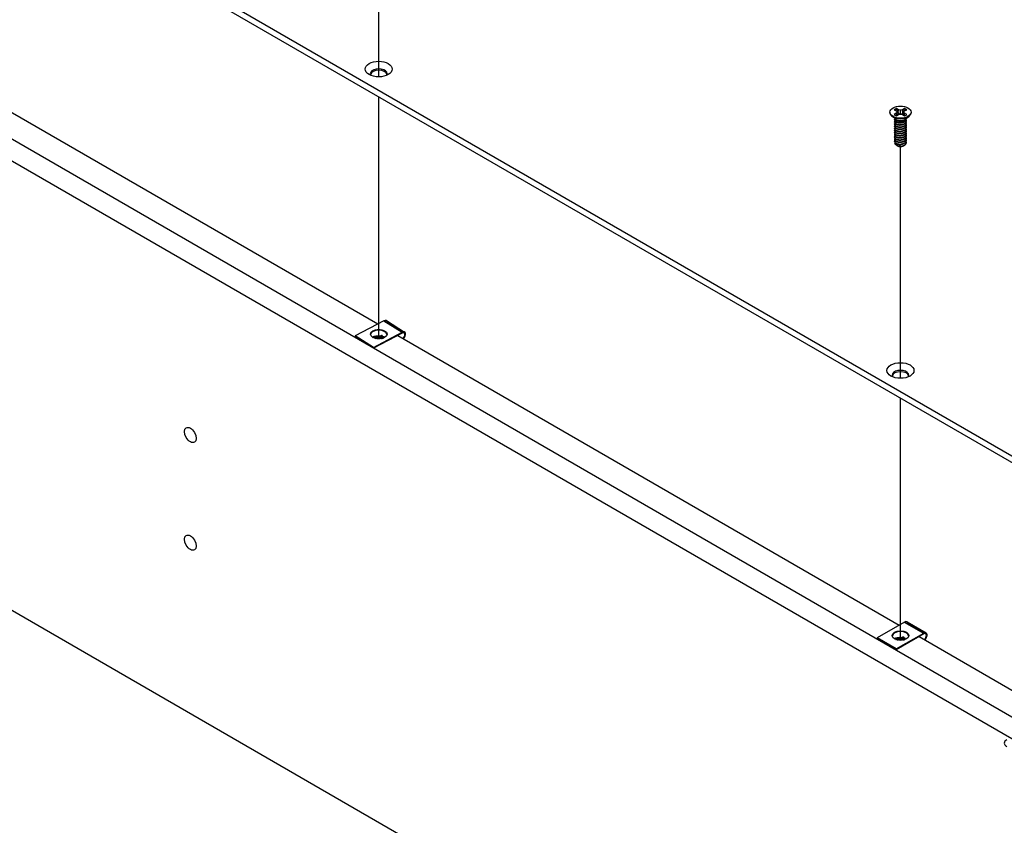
# Model space of a CAD drawing. Header units: millimetres. Extents: x 80 to 2248, y 80 to 1719.
# Tile 58 of 67: x 1691 to 1889, y 1162 to 1324. Entities that reach past the tile are written whole.
import ezdxf

# ---------------------------------------------------------------- set-up
doc = ezdxf.new("R2010")
doc.units = ezdxf.units.MM
doc.header["$LTSCALE"] = 8.333333
for name, color, linetype, lineweight in [('Tweak Trail (ANSI)', 7, 'Continuous', 25), ('Visible (ANSI)', 7, 'Continuous', 25), ('Visible Narrow (ANSI)', 7, 'Continuous', 35)]:
    doc.layers.add(name, color=color, linetype=linetype, lineweight=lineweight)

msp = doc.modelspace()

# ---------------------------------------------------------------- linework, layer by layer
at = {"layer": 'Tweak Trail (ANSI)'}
for p, q in [((1763.2929, 1312.4064), (1763.2929, 1358.882)), ((1763.2929, 1259.8261), (1763.2929, 1308.4576)), ((1868.063, 1251.9176), (1868.063, 1298.3933)), ((1868.063, 1199.3373), (1868.063, 1247.9685))]:
    msp.add_line(p, q, dxfattribs=at)
at = {"layer": 'Visible (ANSI)'}
for p, q in [((1907.6131, 1226.3613), (1506.7794, 1457.7828)), ((1506.7794, 1456.5557), (1906.5505, 1225.7478)), ((1493.4766, 1408.7817), (1912.5434, 1166.8334)), ((1906.5625, 1174.6071), (1506.9411, 1405.3286)), ((1662.2689, 1321.0594), (1763.1258, 1262.8296)), ((1888.9123, 1090.2622), (1493.4766, 1318.567)), ((1865.9459, 1305.3294), (1865.9459, 1305.2101)), ((1866.8147, 1305.8056), (1867.2271, 1305.5675)), ((1867.2271, 1305.0913), (1866.8147, 1304.8532)), ((1867.2271, 1305.5675), (1867.3979, 1305.3294)), ((1867.3979, 1305.3294), (1867.2271, 1305.0913)), ((1867.2679, 1304.6264), (1867.2271, 1305.0913)), ((1867.6502, 1305.8118), (1867.2378, 1306.0499)), ((1867.4662, 1304.7408), (1867.3979, 1305.3294)), ((1867.6112, 1305.1353), (1867.6502, 1305.8118)), ((1868.0626, 1305.7131), (1867.6502, 1305.8118)), ((1867.6502, 1304.8471), (1868.0626, 1304.9457)), ((1868.475, 1305.8118), (1868.0626, 1305.7131)), ((1868.0626, 1304.9457), (1868.0626, 1305.7131)), ((1868.0626, 1304.9457), (1868.475, 1304.8471)), ((1868.8873, 1306.0499), (1868.475, 1305.8118)), ((1868.514, 1305.1353), (1868.475, 1305.8118)), ((1868.659, 1304.7408), (1868.7272, 1305.3294)), ((1868.7272, 1305.3294), (1868.898, 1305.5675)), ((1868.898, 1305.0913), (1868.7272, 1305.3294)), ((1868.8572, 1304.6264), (1868.898, 1305.0913)), ((1868.898, 1305.5675), (1869.3104, 1305.8056)), ((1869.3104, 1304.8532), (1868.898, 1305.0913)), ((1870.1792, 1305.3294), (1870.1792, 1305.2101)), ((1867.1276, 1303.9147), (1866.393, 1304.459)), ((1866.8772, 1303.7626), (1866.8772, 1303.8166)), ((1866.8772, 1303.3305), (1866.8772, 1303.3845)), ((1867.3917, 1303.591), (1867.2244, 1303.6876)), ((1867.2378, 1304.609), (1867.6502, 1304.8471)), ((1868.475, 1304.8471), (1868.8873, 1304.609)), ((1868.7936, 1303.6257), (1868.9007, 1303.6876)), ((1868.9975, 1303.9147), (1869.7322, 1304.459)), ((1869.2479, 1303.9786), (1869.2479, 1304.0326)), ((1869.2479, 1303.5465), (1869.2479, 1303.6005)), ((1869.2479, 1303.1145), (1869.2479, 1303.1685)), ((1866.8772, 1302.8984), (1866.8772, 1302.9524)), ((1866.8772, 1302.4664), (1866.8772, 1302.5204)), ((1866.8772, 1302.0343), (1866.8772, 1302.0883)), ((1866.8772, 1301.6022), (1866.8772, 1301.6562)), ((1866.8772, 1301.1702), (1866.8772, 1301.2242)), ((1869.2479, 1302.6824), (1869.2479, 1302.7364)), ((1869.2479, 1302.2503), (1869.2479, 1302.3043)), ((1869.2479, 1301.8183), (1869.2479, 1301.8723)), ((1869.2479, 1301.3862), (1869.2479, 1301.4402)), ((1869.2479, 1300.9541), (1869.2479, 1301.0082)), ((1866.8772, 1300.7381), (1866.8772, 1300.7921)), ((1866.8772, 1300.3061), (1866.8772, 1300.3601)), ((1866.8772, 1299.874), (1866.8772, 1299.928)), ((1866.8772, 1299.4419), (1866.8772, 1299.4959)), ((1869.2479, 1300.5221), (1869.2479, 1300.5761)), ((1869.2479, 1300.09), (1869.2479, 1300.144)), ((1869.2479, 1299.658), (1869.2479, 1299.712)), ((1869.2479, 1299.2259), (1869.2479, 1299.2799)), ((1867.4343, 1298.5674), (1867.2545, 1298.6712)), ((1867.5051, 1298.5266), (1867.4776, 1298.5425)), ((1868.6201, 1298.5266), (1868.6901, 1298.567)), ((1764.3133, 1263.4634), (1758.5916, 1260.4098)), ((1764.821, 1263.4937), (1768.4978, 1261.1972)), ((1758.5916, 1260.4098), (1758.5916, 1260.2397)), ((1762.2684, 1258.1133), (1758.5916, 1260.4098)), ((1762.2684, 1257.9432), (1758.5916, 1260.2397)), ((1762.2684, 1258.1133), (1767.9901, 1261.1669)), ((1767.9901, 1260.9968), (1762.2684, 1257.9432)), ((1764.0629, 1259.9356), (1764.2319, 1260.0056)), ((1767.112, 1260.5282), (1867.8307, 1202.3782)), ((1762.2684, 1257.9432), (1762.2684, 1258.1133)), ((1868.9002, 1202.9957), (1863.3907, 1199.8148)), ((1869.3794, 1203.0432), (1873.2095, 1200.8318)), ((1867.2208, 1197.6034), (1872.7304, 1200.7843)), ((1872.7304, 1200.6142), (1867.2208, 1197.4333)), ((1863.3907, 1199.8148), (1863.3907, 1199.6447)), ((1867.2208, 1197.6034), (1863.3907, 1199.8148)), ((1867.2208, 1197.4333), (1863.3907, 1199.6447)), ((1868.6493, 1199.3993), (1868.9543, 1199.5376)), ((1871.8082, 1200.0818), (1912.5357, 1176.5678)), ((1867.2208, 1197.4333), (1867.2208, 1197.6034))]:
    msp.add_line(p, q, dxfattribs=at)
for centre, major_axis in [((1763.2929, 1313.9707), (2.7093, 0)), ((1868.0626, 1305.3294), (-2.1167, 0)), ((1763.2909, 1260.7883), (1.6667, 0)), ((1868.0626, 1253.4819), (2.7093, 0)), ((1725.4665, 1240.5365), (0.8414, -1.4573)), ((1725.4665, 1218.9334), (0.8414, -1.4573)), ((1868.0605, 1200.2995), (1.6667, 0))]:
    msp.add_ellipse(centre, major_axis=major_axis, ratio=0.57735027, dxfattribs=at)
for centre, major_axis, ratio, start_param, end_param in [((1763.2929, 1313.0164), (1.6933, 0), 0.57735027, 5.96691699, 9.74104627), ((1763.2929, 1312.7436), (1.6933, 0), 0.57735027, 0.13995372, 3.00163893), ((1868.0626, 1305.2101), (2.1167, 0), 0.57735027, 3.14159265, 6.28318531), ((1868.0626, 1305.3294), (-1.4958, 0), 0.57735027, 5.29642922, 5.69914506), ((1868.0626, 1305.211), (1.4569, 0), 0.57735027, 2.15828086, 2.46214233), ((1868.0626, 1305.211), (1.4569, 0), 0.57735027, 0.67945032, 0.98331179), ((1868.0626, 1305.3294), (-1.4958, 0), 0.57735027, 3.7256329, 4.12834874), ((1868.0626, 1305.3294), (1.4958, 0), 0.57735027, 3.7256329, 4.12834874), ((1868.0626, 1304.1715), (-1.1853, 0), 0.57735027, 0.11253944, 3.02905321), ((1868.0626, 1304.3354), (-1.1853, 0), 0.57735027, 0.66197837, 2.47961428), ((1868.0626, 1305.3294), (1.4958, 0), 0.57735027, 5.29642922, 5.69914506), ((1868.0626, 1298.8802), (-0.8273, 0), 0.57735027, 0.74518222, 1.24985502), ((1868.0626, 1298.8485), (-0.7885, 0), 0.57735027, 0.78539816, 2.35619449), ((1868.0626, 1299.1725), (1.1853, 0), 0.57735027, 4.70326985, 5.49778714), ((1764.3133, 1262.6809), (0.5077, 0.8128), 0.59958009, 0, 0.80582758), ((1763.2909, 1260.6182), (1.6667, 0), 0.57735027, 0.08850384, 3.05308881), ((1763.1794, 1259.4061), (0.8533, -0.0784), 0.51482151, 1.40777244, 1.89854906), ((1764.3894, 1259.9072), (0.2309, -0.0212), 0.51482151, 1.99613309, 2.36705734), ((1767.9901, 1260.3844), (0.5077, 0.8128), 0.59958009, 4.39868363, 7.08901289), ((1767.9901, 1260.3844), (0.3973, 0.6361), 0.59958009, 4.30029281, 7.08901289), ((1868.0626, 1252.5276), (1.6933, 0), 0.57735027, 5.96691699, 9.74104627), ((1868.0626, 1252.2548), (1.6933, 0), 0.57735027, 0.13995372, 3.00163893), ((1868.9002, 1202.2132), (0.4792, 0.8299), 0.57735027, 0, 0.78539816), ((1868.0605, 1200.1294), (1.6667, 0), 0.57735027, 0.08850384, 3.05308881), ((1872.7304, 1200.0019), (0.4792, 0.8299), 0.57735027, 4.29114919, 7.06858347), ((1872.7304, 1200.0019), (0.375, 0.6495), 0.57735027, 4.16263985, 7.06858347), ((1867.9532, 1198.9148), (0.8536, -0.0754), 0.5123509, 1.43315064, 1.86699281), ((1869.1183, 1199.4429), (0.231, -0.0204), 0.5123509, 1.56825029, 2.40428911), ((1890.5789, 1178.7086), (-1.6667, 0), 0.57735027, 5.49778714, 7.06858347)]:
    msp.add_ellipse(centre, major_axis=major_axis, ratio=ratio, start_param=start_param, end_param=end_param, dxfattribs=at)
for points, weights in [([(1867.2551, 1305.9111), (1867.2465, 1305.9796), (1867.2378, 1306.0499)], [1.01218915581, 1.01172679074, 1.01110160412]), ([(1867.2551, 1305.9111), (1867.4758, 1305.4291), (1867.6112, 1305.1353)], [1.53696783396, 1.9683578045, 2.37346205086]), ([(1867.6112, 1305.1353), (1867.7336, 1304.9894), (1867.8289, 1304.8898)], [2.07391766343, 2.27571812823, 2.43161931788]), ([(1868.2963, 1304.8898), (1868.3915, 1304.9894), (1868.514, 1305.1353)], [2.43161931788, 2.27571812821, 2.07391766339]), ([(1868.514, 1305.1353), (1868.6494, 1305.4291), (1868.8701, 1305.9111)], [2.37346205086, 1.9683578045, 1.53696783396]), ([(1868.8701, 1305.9111), (1868.8786, 1305.9796), (1868.8873, 1306.0499)], [1.01218915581, 1.01172679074, 1.01110160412]), ([(1866.8772, 1303.7626), (1866.8772, 1303.5079), (1867.2244, 1303.3333)], [0.949184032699, 0.900099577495, 1]), ([(1866.8772, 1303.3305), (1866.8772, 1303.0758), (1867.2244, 1302.9012)], [0.949184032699, 0.900099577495, 1]), ([(1867.6465, 1303.2054), (1867.9383, 1303.1358), (1868.2655, 1303.2092)], [0.949605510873, 0.900605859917, 0.99630538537]), ([(1866.8772, 1302.8984), (1866.8772, 1302.6438), (1867.2244, 1302.4692)], [0.949184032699, 0.900099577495, 1]), ([(1866.8772, 1302.4664), (1866.8772, 1302.2117), (1867.2244, 1302.0371)], [0.949184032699, 0.900099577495, 1]), ([(1866.8772, 1302.0343), (1866.8772, 1301.7796), (1867.2244, 1301.605)], [0.949184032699, 0.900099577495, 1]), ([(1866.8772, 1301.6022), (1866.8772, 1301.3476), (1867.2244, 1301.173)], [0.949184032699, 0.900099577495, 1]), ([(1866.8772, 1301.1702), (1866.8772, 1300.9155), (1867.2244, 1300.7409)], [0.949184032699, 0.900099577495, 1]), ([(1867.6465, 1302.7734), (1867.9383, 1302.7037), (1868.2655, 1302.7772)], [0.949605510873, 0.900605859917, 0.99630538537]), ([(1867.6465, 1302.3413), (1867.9383, 1302.2717), (1868.2655, 1302.3451)], [0.949605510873, 0.900605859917, 0.99630538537]), ([(1867.6465, 1301.9092), (1867.9383, 1301.8396), (1868.2655, 1301.913)], [0.949605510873, 0.900605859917, 0.99630538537]), ([(1867.6465, 1301.4772), (1867.9383, 1301.4075), (1868.2655, 1301.481)], [0.949605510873, 0.900605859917, 0.99630538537]), ([(1867.6465, 1301.0451), (1867.9383, 1300.9755), (1868.2655, 1301.0489)], [0.949605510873, 0.900605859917, 0.99630538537]), ([(1866.8772, 1300.7381), (1866.8772, 1300.4835), (1867.2244, 1300.3088)], [0.949184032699, 0.900099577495, 1]), ([(1866.8772, 1300.3061), (1866.8772, 1300.0514), (1867.2244, 1299.8768)], [0.949184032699, 0.900099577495, 1]), ([(1866.8772, 1299.874), (1866.8772, 1299.6193), (1867.2244, 1299.4447)], [0.949184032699, 0.900099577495, 1]), ([(1866.8772, 1299.4419), (1866.8772, 1299.1873), (1867.2244, 1299.0127)], [0.949184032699, 0.900099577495, 1]), ([(1867.6465, 1300.6131), (1867.9383, 1300.5434), (1868.2655, 1300.6168)], [0.949605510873, 0.900605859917, 0.99630538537]), ([(1867.6465, 1300.181), (1867.9383, 1300.1113), (1868.2655, 1300.1848)], [0.949605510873, 0.900605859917, 0.99630538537]), ([(1867.6465, 1299.7489), (1867.9383, 1299.6793), (1868.2655, 1299.7527)], [0.949605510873, 0.900605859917, 0.99630538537]), ([(1867.6465, 1299.3169), (1867.9383, 1299.2472), (1868.2655, 1299.3207)], [0.949605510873, 0.900605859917, 0.99630538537]), ([(1867.6465, 1298.8848), (1867.9383, 1298.8152), (1868.2655, 1298.8886)], [0.949605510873, 0.900605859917, 0.99630538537])]:
    msp.add_rational_spline(points, weights, degree=2, dxfattribs=at)
for points, weights, knots in [([(1866.9222, 1303.9849), (1866.9198, 1303.9806), (1866.9176, 1303.9763), (1866.7405, 1303.6307), (1867.2244, 1303.3873)], [0.996214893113, 0.998079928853, 1, 0.866025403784, 1], [0.7706840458, 0.7706840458, 0.7706840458, 0.7708333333, 0.7708333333, 0.78125, 0.78125, 0.78125]), ([(1866.9347, 1303.5744), (1866.9254, 1303.5595), (1866.9176, 1303.5443), (1866.7405, 1303.1986), (1867.2244, 1302.9552)], [0.987158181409, 0.993237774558, 1, 0.866025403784, 1], [0.7078075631, 0.7078075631, 0.7078075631, 0.7083333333, 0.7083333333, 0.71875, 0.71875, 0.71875]), ([(1866.9347, 1303.1423), (1866.9254, 1303.1274), (1866.9176, 1303.1122), (1866.7405, 1302.7665), (1867.2244, 1302.5232)], [0.987158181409, 0.993237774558, 1, 0.866025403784, 1], [0.6453075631, 0.6453075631, 0.6453075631, 0.6458333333, 0.6458333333, 0.65625, 0.65625, 0.65625]), ([(1867.2244, 1303.3873), (1867.7083, 1303.1439), (1868.3694, 1303.2822), (1869.0304, 1303.4204), (1869.2075, 1303.8381), (1869.2613, 1303.965), (1869.2436, 1304.097)], [1, 0.866025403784, 1, 0.866025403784, 1, 0.955116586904, 0.940306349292], [0.78125, 0.78125, 0.78125, 0.7916666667, 0.7916666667, 0.8020833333, 0.8020833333, 0.8055730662, 0.8055730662, 0.8055730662]), ([(1867.2244, 1303.3333), (1867.7083, 1303.0899), (1868.3694, 1303.2282), (1869.0304, 1303.3664), (1869.2075, 1303.7841), (1869.2479, 1303.8793), (1869.2479, 1303.9786)], [1, 0.866025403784, 1, 0.866025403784, 1, 0.965925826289, 0.949184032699], [0.71875, 0.71875, 0.71875, 0.7291666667, 0.7291666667, 0.7395833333, 0.7395833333, 0.7422326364, 0.7422326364, 0.7422326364]), ([(1867.2244, 1302.9552), (1867.7083, 1302.7119), (1868.3694, 1302.8501), (1869.0304, 1302.9884), (1869.2075, 1303.406), (1869.2884, 1303.5966), (1869.2101, 1303.7902)], [1, 0.866025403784, 1, 0.866025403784, 1, 0.934058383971, 0.933029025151], [0.71875, 0.71875, 0.71875, 0.7291666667, 0.7291666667, 0.7395833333, 0.7395833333, 0.7447103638, 0.7447103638, 0.7447103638]), ([(1867.2244, 1302.9012), (1867.7083, 1302.6578), (1868.3694, 1302.7961), (1869.0304, 1302.9344), (1869.2075, 1303.352), (1869.2479, 1303.4473), (1869.2479, 1303.5465)], [1, 0.866025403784, 1, 0.866025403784, 1, 0.965925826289, 0.949184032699], [0.65625, 0.65625, 0.65625, 0.6666666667, 0.6666666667, 0.6770833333, 0.6770833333, 0.6797326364, 0.6797326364, 0.6797326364]), ([(1867.2244, 1302.5232), (1867.7083, 1302.2798), (1868.3694, 1302.4181), (1869.0304, 1302.5563), (1869.2075, 1302.974), (1869.2884, 1303.1646), (1869.2101, 1303.3581)], [1, 0.866025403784, 1, 0.866025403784, 1, 0.934058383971, 0.933029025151], [0.65625, 0.65625, 0.65625, 0.6666666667, 0.6666666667, 0.6770833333, 0.6770833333, 0.6822103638, 0.6822103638, 0.6822103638]), ([(1867.2244, 1302.4692), (1867.7083, 1302.2258), (1868.3694, 1302.364), (1869.0304, 1302.5023), (1869.2075, 1302.92), (1869.2479, 1303.0152), (1869.2479, 1303.1145)], [1, 0.866025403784, 1, 0.866025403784, 1, 0.965925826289, 0.949184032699], [0.59375, 0.59375, 0.59375, 0.6041666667, 0.6041666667, 0.6145833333, 0.6145833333, 0.6172326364, 0.6172326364, 0.6172326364]), ([(1866.9347, 1302.7103), (1866.9254, 1302.6953), (1866.9176, 1302.6801), (1866.7405, 1302.3345), (1867.2244, 1302.0911)], [0.987158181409, 0.993237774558, 1, 0.866025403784, 1], [0.5828075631, 0.5828075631, 0.5828075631, 0.5833333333, 0.5833333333, 0.59375, 0.59375, 0.59375]), ([(1866.9347, 1302.2782), (1866.9254, 1302.2633), (1866.9176, 1302.2481), (1866.7405, 1301.9024), (1867.2244, 1301.659)], [0.987158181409, 0.993237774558, 1, 0.866025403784, 1], [0.5203075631, 0.5203075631, 0.5203075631, 0.5208333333, 0.5208333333, 0.53125, 0.53125, 0.53125]), ([(1866.9347, 1301.8461), (1866.9254, 1301.8312), (1866.9176, 1301.816), (1866.7405, 1301.4704), (1867.2244, 1301.227)], [0.987158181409, 0.993237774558, 1, 0.866025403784, 1], [0.4578075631, 0.4578075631, 0.4578075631, 0.4583333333, 0.4583333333, 0.46875, 0.46875, 0.46875]), ([(1866.9347, 1301.4141), (1866.9254, 1301.3992), (1866.9176, 1301.3839), (1866.7405, 1301.0383), (1867.2244, 1300.7949)], [0.987158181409, 0.993237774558, 1, 0.866025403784, 1], [0.3953075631, 0.3953075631, 0.3953075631, 0.3958333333, 0.3958333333, 0.40625, 0.40625, 0.40625]), ([(1867.2244, 1302.0911), (1867.7083, 1301.8477), (1868.3694, 1301.986), (1869.0304, 1302.1243), (1869.2075, 1302.5419), (1869.2884, 1302.7325), (1869.2101, 1302.926)], [1, 0.866025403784, 1, 0.866025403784, 1, 0.934058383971, 0.933029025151], [0.59375, 0.59375, 0.59375, 0.6041666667, 0.6041666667, 0.6145833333, 0.6145833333, 0.6197103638, 0.6197103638, 0.6197103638]), ([(1867.2244, 1302.0371), (1867.7083, 1301.7937), (1868.3694, 1301.932), (1869.0304, 1302.0703), (1869.2075, 1302.4879), (1869.2479, 1302.5831), (1869.2479, 1302.6824)], [1, 0.866025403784, 1, 0.866025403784, 1, 0.965925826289, 0.949184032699], [0.53125, 0.53125, 0.53125, 0.5416666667, 0.5416666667, 0.5520833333, 0.5520833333, 0.5547326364, 0.5547326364, 0.5547326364]), ([(1867.2244, 1301.659), (1867.7083, 1301.4157), (1868.3694, 1301.5539), (1869.0304, 1301.6922), (1869.2075, 1302.1099), (1869.2884, 1302.3004), (1869.2101, 1302.494)], [1, 0.866025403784, 1, 0.866025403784, 1, 0.934058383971, 0.933029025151], [0.53125, 0.53125, 0.53125, 0.5416666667, 0.5416666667, 0.5520833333, 0.5520833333, 0.5572103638, 0.5572103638, 0.5572103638]), ([(1867.2244, 1301.605), (1867.7083, 1301.3617), (1868.3694, 1301.4999), (1869.0304, 1301.6382), (1869.2075, 1302.0558), (1869.2479, 1302.1511), (1869.2479, 1302.2503)], [1, 0.866025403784, 1, 0.866025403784, 1, 0.965925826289, 0.949184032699], [0.46875, 0.46875, 0.46875, 0.4791666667, 0.4791666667, 0.4895833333, 0.4895833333, 0.4922326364, 0.4922326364, 0.4922326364]), ([(1867.2244, 1301.227), (1867.7083, 1300.9836), (1868.3694, 1301.1219), (1869.0304, 1301.2601), (1869.2075, 1301.6778), (1869.2884, 1301.8684), (1869.2101, 1302.0619)], [1, 0.866025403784, 1, 0.866025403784, 1, 0.934058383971, 0.933029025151], [0.46875, 0.46875, 0.46875, 0.4791666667, 0.4791666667, 0.4895833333, 0.4895833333, 0.4947103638, 0.4947103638, 0.4947103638]), ([(1867.2244, 1301.173), (1867.7083, 1300.9296), (1868.3694, 1301.0679), (1869.0304, 1301.2061), (1869.2075, 1301.6238), (1869.2479, 1301.719), (1869.2479, 1301.8183)], [1, 0.866025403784, 1, 0.866025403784, 1, 0.965925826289, 0.949184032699], [0.40625, 0.40625, 0.40625, 0.4166666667, 0.4166666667, 0.4270833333, 0.4270833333, 0.4297326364, 0.4297326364, 0.4297326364]), ([(1867.2244, 1300.7949), (1867.7083, 1300.5515), (1868.3694, 1300.6898), (1869.0304, 1300.8281), (1869.2075, 1301.2457), (1869.2884, 1301.4363), (1869.2101, 1301.6298)], [1, 0.866025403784, 1, 0.866025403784, 1, 0.934058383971, 0.933029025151], [0.40625, 0.40625, 0.40625, 0.4166666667, 0.4166666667, 0.4270833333, 0.4270833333, 0.4322103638, 0.4322103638, 0.4322103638]), ([(1867.2244, 1300.7409), (1867.7083, 1300.4975), (1868.3694, 1300.6358), (1869.0304, 1300.7741), (1869.2075, 1301.1917), (1869.2479, 1301.287), (1869.2479, 1301.3862)], [1, 0.866025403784, 1, 0.866025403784, 1, 0.965925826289, 0.949184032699], [0.34375, 0.34375, 0.34375, 0.3541666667, 0.3541666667, 0.3645833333, 0.3645833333, 0.3672326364, 0.3672326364, 0.3672326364]), ([(1867.2244, 1300.3629), (1867.7083, 1300.1195), (1868.3694, 1300.2577), (1869.0304, 1300.396), (1869.2075, 1300.8137), (1869.2884, 1301.0043), (1869.2101, 1301.1978)], [1, 0.866025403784, 1, 0.866025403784, 1, 0.934058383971, 0.933029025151], [0.34375, 0.34375, 0.34375, 0.3541666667, 0.3541666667, 0.3645833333, 0.3645833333, 0.3697103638, 0.3697103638, 0.3697103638]), ([(1866.9347, 1300.982), (1866.9254, 1300.9671), (1866.9176, 1300.9519), (1866.7405, 1300.6062), (1867.2244, 1300.3629)], [0.987158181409, 0.993237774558, 1, 0.866025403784, 1], [0.3328075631, 0.3328075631, 0.3328075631, 0.3333333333, 0.3333333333, 0.34375, 0.34375, 0.34375]), ([(1866.9347, 1300.5499), (1866.9254, 1300.535), (1866.9176, 1300.5198), (1866.7405, 1300.1742), (1867.2244, 1299.9308)], [0.987158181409, 0.993237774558, 1, 0.866025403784, 1], [0.2703075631, 0.2703075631, 0.2703075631, 0.2708333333, 0.2708333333, 0.28125, 0.28125, 0.28125]), ([(1866.9347, 1300.1179), (1866.9254, 1300.103), (1866.9176, 1300.0878), (1866.7405, 1299.7421), (1867.2244, 1299.4987)], [0.987158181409, 0.993237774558, 1, 0.866025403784, 1], [0.2078075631, 0.2078075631, 0.2078075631, 0.2083333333, 0.2083333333, 0.21875, 0.21875, 0.21875]), ([(1866.9347, 1299.6858), (1866.9254, 1299.6709), (1866.9176, 1299.6557), (1866.7405, 1299.31), (1867.2244, 1299.0667)], [0.987158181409, 0.993237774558, 1, 0.866025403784, 1], [0.1453075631, 0.1453075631, 0.1453075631, 0.1458333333, 0.1458333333, 0.15625, 0.15625, 0.15625]), ([(1867.2244, 1300.3088), (1867.7083, 1300.0655), (1868.3694, 1300.2037), (1869.0304, 1300.342), (1869.2075, 1300.7597), (1869.2479, 1300.8549), (1869.2479, 1300.9541)], [1, 0.866025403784, 1, 0.866025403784, 1, 0.965925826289, 0.949184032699], [0.28125, 0.28125, 0.28125, 0.2916666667, 0.2916666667, 0.3020833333, 0.3020833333, 0.3047326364, 0.3047326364, 0.3047326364]), ([(1867.2244, 1299.9308), (1867.7083, 1299.6874), (1868.3694, 1299.8257), (1869.0304, 1299.9639), (1869.2075, 1300.3816), (1869.2884, 1300.5722), (1869.2101, 1300.7657)], [1, 0.866025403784, 1, 0.866025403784, 1, 0.934058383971, 0.933029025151], [0.28125, 0.28125, 0.28125, 0.2916666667, 0.2916666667, 0.3020833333, 0.3020833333, 0.3072103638, 0.3072103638, 0.3072103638]), ([(1867.2244, 1299.8768), (1867.7083, 1299.6334), (1868.3694, 1299.7717), (1869.0304, 1299.9099), (1869.2075, 1300.3276), (1869.2479, 1300.4228), (1869.2479, 1300.5221)], [1, 0.866025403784, 1, 0.866025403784, 1, 0.965925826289, 0.949184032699], [0.21875, 0.21875, 0.21875, 0.2291666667, 0.2291666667, 0.2395833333, 0.2395833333, 0.2422326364, 0.2422326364, 0.2422326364]), ([(1867.2244, 1299.4987), (1867.7083, 1299.2553), (1868.3694, 1299.3936), (1869.0304, 1299.5319), (1869.2075, 1299.9495), (1869.2884, 1300.1401), (1869.2101, 1300.3337)], [1, 0.866025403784, 1, 0.866025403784, 1, 0.934058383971, 0.933029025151], [0.21875, 0.21875, 0.21875, 0.2291666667, 0.2291666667, 0.2395833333, 0.2395833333, 0.2447103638, 0.2447103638, 0.2447103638]), ([(1867.2244, 1299.4447), (1867.7083, 1299.2013), (1868.3694, 1299.3396), (1869.0304, 1299.4779), (1869.2075, 1299.8955), (1869.2479, 1299.9908), (1869.2479, 1300.09)], [1, 0.866025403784, 1, 0.866025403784, 1, 0.965925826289, 0.949184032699], [0.15625, 0.15625, 0.15625, 0.1666666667, 0.1666666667, 0.1770833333, 0.1770833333, 0.1797326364, 0.1797326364, 0.1797326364]), ([(1867.2244, 1299.0667), (1867.7083, 1298.8233), (1868.3694, 1298.9616), (1869.0304, 1299.0998), (1869.2075, 1299.5175), (1869.2884, 1299.7081), (1869.2101, 1299.9016)], [1, 0.866025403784, 1, 0.866025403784, 1, 0.934058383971, 0.933029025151], [0.15625, 0.15625, 0.15625, 0.1666666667, 0.1666666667, 0.1770833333, 0.1770833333, 0.1822103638, 0.1822103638, 0.1822103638]), ([(1867.2244, 1299.0127), (1867.7083, 1298.7693), (1868.3694, 1298.9075), (1869.0304, 1299.0458), (1869.2075, 1299.4635), (1869.2479, 1299.5587), (1869.2479, 1299.658)], [1, 0.866025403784, 1, 0.866025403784, 1, 0.965925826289, 0.949184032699], [0.09375, 0.09375, 0.09375, 0.1041666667, 0.1041666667, 0.1145833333, 0.1145833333, 0.1172326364, 0.1172326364, 0.1172326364]), ([(1868.0518, 1298.4882), (1868.2133, 1298.4969), (1868.3694, 1298.5295), (1869.0304, 1298.6678), (1869.2075, 1299.0854), (1869.2884, 1299.276), (1869.2101, 1299.4695)], [0.948065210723, 0.96476686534, 1, 0.866025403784, 1, 0.934058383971, 0.933029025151], [0.1014272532, 0.1014272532, 0.1014272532, 0.1041666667, 0.1041666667, 0.1145833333, 0.1145833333, 0.1197103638, 0.1197103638, 0.1197103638]), ([(1868.9007, 1298.6886), (1869.1253, 1298.8376), (1869.2075, 1299.0314), (1869.2479, 1299.1266), (1869.2479, 1299.2259)], [0.933012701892, 0.933012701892, 1, 0.965925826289, 0.949184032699], [0.046875, 0.046875, 0.046875, 0.05208333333, 0.05208333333, 0.05473263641, 0.05473263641, 0.05473263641]), ([(1867.8016, 1298.4269), (1868.037, 1298.4033), (1868.2767, 1298.4591), (1868.3514, 1298.4765), (1868.4211, 1298.5022)], [0.933829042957, 0.925617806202, 1, 0.975565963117, 0.960044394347], [0.03588337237, 0.03588337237, 0.03588337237, 0.04166666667, 0.04166666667, 0.0435664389, 0.0435664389, 0.0435664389])]:
    msp.add_rational_spline(points, weights, degree=2, knots=knots, dxfattribs=at)
for points, knots in [([(1868.7936, 1303.6257), (1868.7038, 1303.5739), (1868.6006, 1303.5315), (1868.3931, 1303.4739), (1868.2668, 1303.449), (1867.9864, 1303.4366), (1867.8577, 1303.4455), (1867.6267, 1303.4898), (1867.5252, 1303.5228), (1867.4224, 1303.5739), (1867.4068, 1303.5823), (1867.3917, 1303.591)], [-0.529903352, -0.529903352, -0.529903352, -0.529903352, -0.438646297, -0.438646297, -0.360774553, -0.360774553, -0.293383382, -0.293383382, -0.230894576, -0.230894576, -0.219299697, -0.219299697, -0.219299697, -0.219299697]), ([(1867.2545, 1298.6712), (1867.1653, 1298.7228), (1867.1108, 1298.7717), (1867.0301, 1298.8603), (1866.9988, 1298.9108), (1866.955, 1299.0361), (1866.9551, 1299.1111), (1866.9817, 1299.1862), (1866.9823, 1299.188), (1866.983, 1299.1898)], [-0.327507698, -0.327507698, -0.327507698, -0.327507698, -0.298679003, -0.298679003, -0.265137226, -0.265137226, -0.218249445, -0.218249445, -0.217118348, -0.217118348, -0.217118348, -0.217118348]), ([(1868.0518, 1298.4882), (1867.8999, 1298.4873), (1867.7526, 1298.5031), (1867.6161, 1298.5344), (1867.5478, 1298.5501), (1867.4835, 1298.5694), (1867.4229, 1298.5923), (1867.3624, 1298.6151), (1867.3053, 1298.6419), (1867.2545, 1298.6712)], [0, 0, 0, 0, 0.00054045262, 0.00054045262, 0.00054045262, 0.00081067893, 0.00081067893, 0.00081067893, 0.00108090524, 0.00108090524, 0.00108090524, 0.00108090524]), ([(1867.4343, 1298.5674), (1867.4591, 1298.5531), (1867.5079, 1298.5271), (1867.6444, 1298.4859), (1867.7071, 1298.4729), (1867.8805, 1298.4504), (1867.9966, 1298.4476), (1868.2782, 1298.4679), (1868.4199, 1298.4984), (1868.6626, 1298.5703), (1868.7883, 1298.6237), (1868.9007, 1298.6886)], [-0.169469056, -0.169469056, -0.169469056, -0.169469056, -0.142100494, -0.142100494, -0.122546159, -0.122546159, -0.091769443, -0.091769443, -0.050399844, -0.050399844, 0, 0, 0, 0]), ([(1868.7774, 1298.6245), (1868.7343, 1298.5921), (1868.6856, 1298.5624), (1868.5379, 1298.4896), (1868.4306, 1298.4545), (1868.2061, 1298.4116), (1868.1142, 1298.4069), (1867.9604, 1298.4065), (1867.8788, 1298.4133), (1867.8016, 1298.4269)], [-0.0971018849, -0.0971018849, -0.0971018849, -0.0971018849, -0.0821352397, -0.0821352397, -0.0557038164, -0.0557038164, -0.030124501, -0.030124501, 0, 0, 0, 0])]:
    msp.add_open_spline(points, degree=3, knots=knots, dxfattribs=at)
at = {"layer": 'Visible Narrow (ANSI)'}
for p, q in [((1767.9901, 1261.1669), (1764.3133, 1263.4634)), ((1763.9353, 1260.4982), (1763.5501, 1260.3387)), ((1764.0547, 1260.3121), (1763.6696, 1260.1526)), ((1763.7302, 1260.0213), (1764.1154, 1260.1808)), ((1763.7641, 1259.9656), (1764.1493, 1260.1251)), ((1764.2319, 1260.0056), (1764.2273, 1259.9923)), ((1872.7304, 1200.7843), (1868.9002, 1202.9957)), ((1868.6431, 1200.0233), (1868.2723, 1199.8552)), ((1868.7684, 1199.84), (1868.3975, 1199.6719)), ((1868.4613, 1199.542), (1868.8322, 1199.7101)), ((1868.4969, 1199.4871), (1868.8677, 1199.6552)), ((1868.9543, 1199.5376), (1868.9338, 1199.48))]:
    msp.add_line(p, q, dxfattribs=at)
for centre, major_axis, ratio, start_param, end_param in [((1763.2062, 1259.6967), (-1.3277, 0.122), 0.51482151, 4.49792897, 5.78209266), ((1763.1965, 1259.5913), (-1.1383, 0.1046), 0.51482151, 4.49792897, 5.66728924), ((1763.1884, 1259.503), (1.0374, -0.0954), 0.51482151, 1.35633632, 2.36234166), ((1763.1854, 1259.4703), (0.9832, -0.0904), 0.51482151, 1.35633632, 2.27020054), ((1763.4031, 1260.0228), (-0.0589, -0.2857), 0.18244989, 0.86001274, 1.33508882), ((1763.4647, 1259.8941), (-0.0394, -0.1909), 0.18244989, 4.13389442, 4.47668147), ((1763.5293, 1260.1122), (0.3445, -0.0317), 0.51482151, 4.49792897, 5.50864999), ((1763.4489, 1260.1225), (-0.0421, -0.204), 0.18244989, 0.99230177, 1.7023655), ((1763.5323, 1260.1449), (0.2903, -0.0267), 0.51482151, 4.49792897, 5.50864999), ((1763.5338, 1260.1608), (0.0421, 0.204), 0.18244989, 0.55108302, 1.7023655), ((1763.5404, 1260.2332), (-0.1895, 0.0174), 0.51482151, 1.35633632, 2.36705734), ((1763.5338, 1260.1608), (0.0797, -0.1925), 0.61274997, 1.28082335, 2.43210583), ((1763.8054, 1260.1444), (0.0797, -0.1925), 0.61274997, 4.42241601, 5.13247974), ((1763.6599, 1259.9061), (0.0746, -0.1801), 0.61274997, 1.64810003, 1.99088708), ((1763.9202, 1260.0545), (0.1116, -0.2695), 0.61274997, 4.78969268, 5.16192413), ((1764.4161, 1260.1979), (-0.7054, 0.0648), 0.51482151, 5.40985022, 5.50864999), ((1763.9189, 1260.3203), (0.0797, -0.1925), 0.61274997, 1.28082335, 2.43210583), ((1764.4064, 1260.0925), (-0.5159, 0.0474), 0.51482151, 5.19238203, 5.50864999), ((1764.1905, 1260.3039), (-0.0797, 0.1925), 0.61274997, 1.28082335, 1.99088708), ((1764.3983, 1260.0041), (0.415, -0.0381), 0.51482151, 1.85247705, 2.36705734), ((1764.045, 1260.0656), (0.0746, -0.1801), 0.61274997, 1.64810003, 1.99088708), ((1764.3953, 1259.9714), (0.3608, -0.0332), 0.51482151, 1.70068955, 2.36705734), ((1764.3053, 1260.2141), (0.1116, -0.2695), 0.61274997, 4.78969268, 5.31189909), ((1867.979, 1199.2061), (-1.3282, 0.1173), 0.5123509, 4.53516074, 5.77526139), ((1867.9696, 1199.1004), (-1.1386, 0.1006), 0.5123509, 4.53516074, 5.65871125), ((1867.9618, 1199.0119), (1.0377, -0.0917), 0.5123509, 1.39356809, 2.35162482), ((1867.9589, 1198.9792), (0.9835, -0.0869), 0.5123509, 1.39356809, 2.25777667), ((1868.1464, 1199.5363), (-0.0521, -0.287), 0.15140389, 0.83823891, 1.32889832), ((1868.196, 1199.4088), (-0.0348, -0.1918), 0.15140389, 4.12770392, 4.47049097), ((1868.2522, 1199.6283), (0.3446, -0.0304), 0.5123509, 4.53516074, 5.54588176), ((1868.1856, 1199.6369), (-0.0372, -0.205), 0.15140389, 0.98611126, 1.69617499), ((1868.2551, 1199.661), (0.2904, -0.0257), 0.5123509, 4.53516074, 5.54588176), ((1868.2565, 1199.677), (0.0372, 0.205), 0.15140389, 0.54489252, 1.69617499), ((1868.2629, 1199.7496), (-0.1895, 0.0167), 0.5123509, 1.39356809, 2.40428911), ((1868.2565, 1199.677), (0.086, -0.1898), 0.63573832, 1.26449022, 2.4157727), ((1868.5384, 1199.6668), (0.086, -0.1898), 0.63573832, 4.40608288, 5.1161466), ((1868.3891, 1199.4252), (0.0805, -0.1775), 0.63573832, 1.6317669, 1.97455395), ((1868.6581, 1199.5797), (0.1204, -0.2657), 0.63573832, 4.77335955, 5.22202315), ((1869.144, 1199.7341), (-0.7056, 0.0623), 0.5123509, 5.44708199, 5.54588176), ((1868.6274, 1199.8451), (0.086, -0.1898), 0.63573832, 1.26449022, 2.4157727), ((1869.1347, 1199.6285), (-0.5161, 0.0456), 0.5123509, 5.2296138, 5.54588176), ((1868.9093, 1199.8349), (-0.086, 0.1898), 0.63573832, 1.26449022, 1.97455395), ((1869.1269, 1199.5399), (0.4151, -0.0367), 0.5123509, 1.88970882, 2.40428911), ((1868.76, 1199.5933), (0.0805, -0.1775), 0.63573832, 1.6317669, 1.97455395), ((1869.124, 1199.5072), (0.361, -0.0319), 0.5123509, 1.73792131, 2.40428911), ((1869.029, 1199.7478), (0.1204, -0.2657), 0.63573832, 4.77335955, 5.29556596)]:
    msp.add_ellipse(centre, major_axis=major_axis, ratio=ratio, start_param=start_param, end_param=end_param, dxfattribs=at)

doc.saveas('drawing.dxf')
